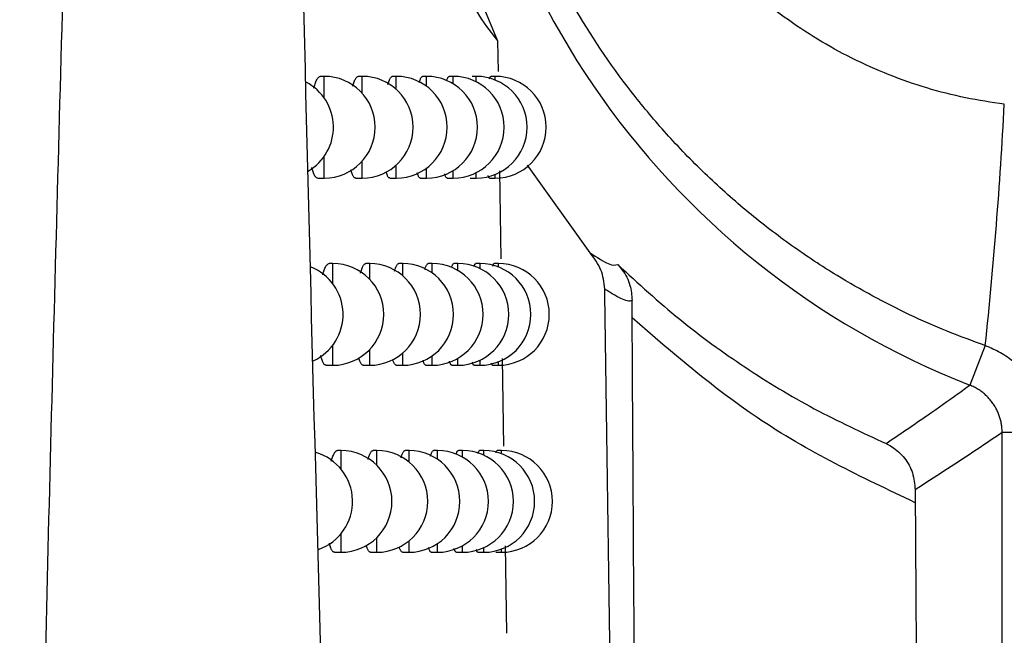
# Model space of a CAD drawing. Header units: millimetres. Extents: x -0.201 to 0.721, y -0.195 to 0.483.
# Tile 55 of 188: x 0.16853 to 0.17821, y 0.06443 to 0.07048. Entities that reach past the tile are written whole.
import ezdxf

# ---------------------------------------------------------------- set-up
doc = ezdxf.new("R2010")
doc.units = ezdxf.units.MM

msp = doc.modelspace()

# ---------------------------------------------------------------- linework, layer by layer
at = {"color": 7, "linetype": 'Continuous', "lineweight": 25}
for p, q in [((0.172911, 0.071046), (0.173229, 0.070275)), ((0.173229, 0.070275), (0.173234, 0.069976)), ((0.171526, 0.069927), (0.171489, 0.069927)), ((0.171526, 0.069713), (0.171526, 0.069927)), ((0.171899, 0.069927), (0.171862, 0.069927)), ((0.171899, 0.069761), (0.171899, 0.069927)), ((0.172234, 0.069927), (0.172196, 0.069927)), ((0.172234, 0.069798), (0.172234, 0.069927)), ((0.172532, 0.069927), (0.172494, 0.069927)), ((0.172532, 0.069829), (0.172532, 0.069927)), ((0.172794, 0.069927), (0.172754, 0.069927)), ((0.172794, 0.069853), (0.172794, 0.069927)), ((0.173019, 0.069927), (0.172978, 0.069927)), ((0.173019, 0.069874), (0.173019, 0.069927)), ((0.173207, 0.069927), (0.173164, 0.069927)), ((0.173207, 0.069891), (0.173207, 0.069927)), ((0.171526, 0.068927), (0.171526, 0.069141)), ((0.171899, 0.068927), (0.171899, 0.069094)), ((0.172234, 0.068927), (0.172234, 0.069056)), ((0.172532, 0.068927), (0.172532, 0.069026)), ((0.174139, 0.068192), (0.173525, 0.069055)), ((0.171461, 0.068927), (0.171526, 0.068927)), ((0.171834, 0.068927), (0.171899, 0.068927)), ((0.17217, 0.068927), (0.172234, 0.068927)), ((0.17247, 0.068927), (0.172532, 0.068927)), ((0.172733, 0.068927), (0.172794, 0.068927)), ((0.172794, 0.068927), (0.172794, 0.069001)), ((0.172959, 0.068927), (0.173019, 0.068927)), ((0.173019, 0.068927), (0.173019, 0.068981)), ((0.173149, 0.068927), (0.173207, 0.068927)), ((0.173207, 0.068927), (0.173207, 0.068964)), ((0.173248, 0.068999), (0.173261, 0.068131)), ((0.17161, 0.068086), (0.171573, 0.068086)), ((0.17161, 0.067887), (0.17161, 0.068086)), ((0.171972, 0.068086), (0.171935, 0.068086)), ((0.171972, 0.067931), (0.171972, 0.068086)), ((0.172297, 0.068086), (0.172259, 0.068086)), ((0.172297, 0.067965), (0.172297, 0.068086)), ((0.172587, 0.068086), (0.172548, 0.068086)), ((0.172587, 0.067994), (0.172587, 0.068086)), ((0.17284, 0.068086), (0.1728, 0.068086)), ((0.17284, 0.068017), (0.17284, 0.068086)), ((0.173057, 0.068086), (0.173016, 0.068086)), ((0.173057, 0.068036), (0.173057, 0.068086)), ((0.173238, 0.068086), (0.173196, 0.068086)), ((0.173238, 0.068052), (0.173238, 0.068086)), ((0.17161, 0.067086), (0.17161, 0.067284)), ((0.178023, 0.067279), (0.177871, 0.06689)), ((0.171972, 0.067086), (0.171972, 0.067241)), ((0.172297, 0.067086), (0.172297, 0.067206)), ((0.172587, 0.067086), (0.172587, 0.067178)), ((0.171544, 0.067086), (0.17161, 0.067086)), ((0.171907, 0.067086), (0.171972, 0.067086)), ((0.172234, 0.067086), (0.172297, 0.067086)), ((0.172524, 0.067086), (0.172587, 0.067086)), ((0.172779, 0.067086), (0.17284, 0.067086)), ((0.17284, 0.067086), (0.17284, 0.067155)), ((0.172998, 0.067086), (0.173057, 0.067086)), ((0.173057, 0.067086), (0.173057, 0.067135)), ((0.173181, 0.067086), (0.173238, 0.067086)), ((0.173238, 0.067086), (0.173238, 0.06712)), ((0.173276, 0.067153), (0.173289, 0.066289)), ((0.178189, 0.048446), (0.178189, 0.066425)), ((0.178689, 0.066425), (0.178189, 0.066425)), ((0.171691, 0.066247), (0.171655, 0.066247)), ((0.171691, 0.066063), (0.171691, 0.066247)), ((0.172043, 0.066247), (0.172006, 0.066247)), ((0.172043, 0.066102), (0.172043, 0.066247)), ((0.172359, 0.066247), (0.172321, 0.066247)), ((0.172359, 0.066134), (0.172359, 0.066247)), ((0.172639, 0.066247), (0.1726, 0.066247)), ((0.172639, 0.066161), (0.172639, 0.066247)), ((0.172885, 0.066247), (0.172844, 0.066247)), ((0.172885, 0.066183), (0.172885, 0.066247)), ((0.173094, 0.066247), (0.173053, 0.066247)), ((0.173094, 0.066201), (0.173094, 0.066247)), ((0.173269, 0.066247), (0.173226, 0.066247)), ((0.173269, 0.066215), (0.173269, 0.066247)), ((0.171691, 0.065247), (0.171691, 0.065431)), ((0.172043, 0.065247), (0.172043, 0.065391)), ((0.172359, 0.065247), (0.172359, 0.065359)), ((0.171626, 0.065247), (0.171691, 0.065247)), ((0.171979, 0.065247), (0.172043, 0.065247)), ((0.172296, 0.065247), (0.172359, 0.065247)), ((0.172577, 0.065247), (0.172639, 0.065247)), ((0.172639, 0.065247), (0.172639, 0.065333)), ((0.172824, 0.065247), (0.172885, 0.065247)), ((0.172885, 0.065247), (0.172885, 0.065311)), ((0.173035, 0.065247), (0.173094, 0.065247)), ((0.173094, 0.065247), (0.173094, 0.065293)), ((0.173212, 0.065247), (0.173269, 0.065247)), ((0.173269, 0.065247), (0.173269, 0.065278)), ((0.173304, 0.065311), (0.173316, 0.06445))]:
    msp.add_line(p, q, dxfattribs=at)
for centre, radius, start, end in [((0.180786, 0.07435), 0.0080085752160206, 111.342022, 248.657978), ((0.171526, 0.069427), 0.0005, 0, 90), ((0.171899, 0.069427), 0.0005, 0, 90), ((0.172234, 0.069427), 0.0005, 0, 90), ((0.172532, 0.069427), 0.0005, 0, 90), ((0.172794, 0.069427), 0.0005, 0, 90), ((0.173019, 0.069427), 0.0005, 0, 90), ((0.173207, 0.069427), 0.0005, 0, 90), ((0.171116, 0.069427), 0.0005, 300.273729, 62.440688), ((0.134281, 0.071926), 0.0439885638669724, 353.936551, 357.038021), ((0.171526, 0.069427), 0.0005, 270, 0), ((0.171899, 0.069427), 0.0005, 270, 0), ((0.172234, 0.069427), 0.0005, 270, 0), ((0.172532, 0.069427), 0.0005, 270, 0), ((0.172794, 0.069427), 0.0005, 270, 0), ((0.173019, 0.069427), 0.0005, 270, 0), ((0.173207, 0.069427), 0.0005, 270, 0), ((0.171211, 0.067586), 0.0005, 294.439098, 68.836212), ((0.17161, 0.067586), 0.0005, 0, 90), ((0.171972, 0.067586), 0.0005, 0, 90), ((0.172297, 0.067586), 0.0005, 0, 90), ((0.172587, 0.067586), 0.0005, 0, 90), ((0.17284, 0.067586), 0.0005, 0, 90), ((0.173057, 0.067586), 0.0005, 0, 90), ((0.173238, 0.067586), 0.0005, 0, 90), ((0.17161, 0.067586), 0.0005, 270, 0), ((0.171972, 0.067586), 0.0005, 270, 0), ((0.172297, 0.067586), 0.0005, 270, 0), ((0.172587, 0.067586), 0.0005, 270, 0), ((0.17284, 0.067586), 0.0005, 270, 0), ((0.173057, 0.067586), 0.0005, 270, 0), ((0.173238, 0.067586), 0.0005, 270, 0), ((0.171304, 0.065747), 0.0005, 289.221475, 73.963823), ((0.171691, 0.065747), 0.0005, 0, 90), ((0.172043, 0.065747), 0.0005, 0, 90), ((0.172359, 0.065747), 0.0005, 0, 90), ((0.172639, 0.065747), 0.0005, 0, 90), ((0.172885, 0.065747), 0.0005, 0, 90), ((0.173094, 0.065747), 0.0005, 0, 90), ((0.173269, 0.065747), 0.0005, 0, 90), ((0.171691, 0.065747), 0.0005, 270, 0), ((0.172043, 0.065747), 0.0005, 270, 0), ((0.172359, 0.065747), 0.0005, 270, 0), ((0.172639, 0.065747), 0.0005, 270, 0), ((0.172885, 0.065747), 0.0005, 270, 0), ((0.173094, 0.065747), 0.0005, 270, 0), ((0.173269, 0.065747), 0.0005, 270, 0)]:
    msp.add_arc(centre, radius, start, end, dxfattribs=at)
for points, knots in [([(0.1709842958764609, 0.0990800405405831), (0.1709855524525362, 0.0982543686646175), (0.1709893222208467, 0.0957773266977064), (0.1710081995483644, 0.0916550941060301), (0.1710560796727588, 0.0857286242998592), (0.1711475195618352, 0.0788308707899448), (0.1713044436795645, 0.0709724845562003), (0.171479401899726, 0.0644485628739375), (0.1716432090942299, 0.0592436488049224), (0.1717350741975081, 0.0566488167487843), (0.1717810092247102, 0.0553513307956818)], [0, 0, 0, 0, 0.0561072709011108, 0.1683236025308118, 0.2805589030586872, 0.4602228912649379, 0.6399649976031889, 0.8199421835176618, 0.9099662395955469, 1, 1, 1, 1]), ([(0.1685315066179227, 0.0520012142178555), (0.1685903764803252, 0.055113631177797), (0.1687081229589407, 0.061338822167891), (0.1689970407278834, 0.0725703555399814), (0.1693907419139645, 0.0849555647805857), (0.1697302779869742, 0.0942317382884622), (0.1698864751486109, 0.0984990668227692)], [0, 0, 0, 0, 0.2011493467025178, 0.4023217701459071, 0.7250494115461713, 1, 1, 1, 1]), ([(0.1780232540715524, 0.0672791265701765), (0.177897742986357, 0.0673252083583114), (0.1775198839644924, 0.0674639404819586), (0.1770335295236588, 0.0676965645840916), (0.1765290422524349, 0.0679860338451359), (0.1761180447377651, 0.0682575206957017), (0.1756914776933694, 0.0685847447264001), (0.1752859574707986, 0.068944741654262), (0.1749141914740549, 0.0693262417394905), (0.1744657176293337, 0.0698563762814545), (0.1740776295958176, 0.0704242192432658), (0.1737531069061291, 0.0710242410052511), (0.1734031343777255, 0.0717919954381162), (0.1731600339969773, 0.0725991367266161), (0.1730025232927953, 0.0735901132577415), (0.1729641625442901, 0.0742593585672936), (0.172993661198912, 0.0749289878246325), (0.1730875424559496, 0.0757680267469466), (0.1732972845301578, 0.0765975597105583), (0.1736184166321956, 0.077390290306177), (0.173847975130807, 0.0778600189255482), (0.1741121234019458, 0.0783161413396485), (0.1744122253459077, 0.0787589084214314), (0.1747483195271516, 0.0791851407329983), (0.1751208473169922, 0.0795924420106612), (0.1755260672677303, 0.079974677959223), (0.1759655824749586, 0.0803313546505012), (0.1764364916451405, 0.0806581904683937), (0.1769394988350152, 0.080952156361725), (0.1774679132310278, 0.0812121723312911), (0.1778377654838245, 0.0813507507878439), (0.1780232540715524, 0.081420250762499)], [0, 0, 0, 0, 0.0216527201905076, 0.0651868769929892, 0.0870855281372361, 0.1158437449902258, 0.1448962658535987, 0.174098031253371, 0.2036047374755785, 0.231100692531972, 0.2865130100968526, 0.3146015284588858, 0.3415184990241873, 0.4231321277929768, 0.4499386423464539, 0.5040066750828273, 0.5313037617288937, 0.5584310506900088, 0.6406971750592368, 0.668668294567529, 0.6969167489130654, 0.7253053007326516, 0.7539790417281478, 0.7834863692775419, 0.813152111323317, 0.8433097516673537, 0.8736350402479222, 0.9047563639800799, 0.9360602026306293, 0.9679328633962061, 1, 1, 1, 1]), ([(0.1782105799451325, 0.0696525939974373), (0.1780833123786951, 0.0696718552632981), (0.1776971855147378, 0.0697302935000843), (0.1771933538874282, 0.0698856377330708), (0.1767146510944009, 0.0700986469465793), (0.1762558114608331, 0.0703519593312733), (0.1758305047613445, 0.0706622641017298), (0.1754500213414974, 0.0710224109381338), (0.1751013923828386, 0.07141283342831), (0.1748029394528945, 0.0718454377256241), (0.1745612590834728, 0.0723112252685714), (0.1743577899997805, 0.0727981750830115), (0.1742150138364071, 0.0733103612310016), (0.1741368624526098, 0.0738361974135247), (0.1741109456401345, 0.0742358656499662), (0.1741180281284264, 0.0746377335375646), (0.1741590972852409, 0.0750423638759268), (0.1742343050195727, 0.0754419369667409), (0.1743423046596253, 0.0758317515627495), (0.1744824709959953, 0.076211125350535), (0.1746565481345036, 0.0765816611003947), (0.1748608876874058, 0.0769334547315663), (0.1750919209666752, 0.0772626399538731), (0.1753481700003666, 0.0775691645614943), (0.1756332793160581, 0.0778560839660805), (0.1759399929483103, 0.0781149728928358), (0.1763717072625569, 0.0784201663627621), (0.1768386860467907, 0.0786687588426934), (0.1773495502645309, 0.0788606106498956), (0.1777668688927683, 0.0789783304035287), (0.1780622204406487, 0.0790238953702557), (0.1782105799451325, 0.0790467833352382)], [0, 0, 0, 0, 0.0283413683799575, 0.0859870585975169, 0.1153614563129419, 0.143703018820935, 0.201353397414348, 0.2307305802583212, 0.2590357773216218, 0.3165906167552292, 0.345903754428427, 0.374537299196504, 0.4327475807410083, 0.4623878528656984, 0.4915185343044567, 0.5208486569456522, 0.5508078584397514, 0.5809848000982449, 0.6102910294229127, 0.6398035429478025, 0.6699724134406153, 0.7003707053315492, 0.7293252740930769, 0.7584863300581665, 0.7883038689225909, 0.8183503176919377, 0.846810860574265, 0.9047122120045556, 0.9342235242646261, 0.9669594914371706, 1, 1, 1, 1]), ([(0.1728317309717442, 0.0709297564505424), (0.172833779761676, 0.0709253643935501), (0.1730001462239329, 0.0705687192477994), (0.1731153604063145, 0.0704210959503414), (0.1732291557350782, 0.070275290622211)], [0, 0, 0, 0, 0.0123149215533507, 1, 1, 1, 1]), ([(0.1714233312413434, 0.069812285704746), (0.1714237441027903, 0.0698139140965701), (0.1714264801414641, 0.0698247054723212), (0.171431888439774, 0.0698420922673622), (0.1714395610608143, 0.0698642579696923), (0.1714475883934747, 0.069883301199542), (0.1714558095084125, 0.0698991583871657), (0.1714641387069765, 0.069911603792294), (0.1714725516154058, 0.0699205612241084), (0.1714810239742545, 0.069926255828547), (0.1714866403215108, 0.0699269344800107), (0.1714894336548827, 0.0699272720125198)], [0, 0, 0, 0, 0.0212403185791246, 0.1407598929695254, 0.2610884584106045, 0.3839500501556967, 0.5076797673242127, 0.6291519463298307, 0.7514569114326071, 0.8763851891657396, 1, 1, 1, 1]), ([(0.1718061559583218, 0.0698297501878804), (0.1718072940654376, 0.0698340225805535), (0.171810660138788, 0.0698466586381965), (0.1718165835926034, 0.0698646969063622), (0.1718238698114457, 0.0698838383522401), (0.1718313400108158, 0.0698995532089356), (0.1718388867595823, 0.0699119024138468), (0.1718464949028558, 0.0699207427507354), (0.1718540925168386, 0.0699263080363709), (0.1718591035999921, 0.0699269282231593), (0.1718615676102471, 0.0699272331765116)], [0, 0, 0, 0, 0.0670657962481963, 0.1983542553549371, 0.3324231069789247, 0.4674464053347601, 0.5995802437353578, 0.7326224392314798, 0.8685272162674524, 0.9999999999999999, 0.9999999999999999, 0.9999999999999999, 0.9999999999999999]), ([(0.1721510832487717, 0.0698474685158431), (0.1721527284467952, 0.0698533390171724), (0.172156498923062, 0.0698667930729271), (0.1721626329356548, 0.0698841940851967), (0.1721693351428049, 0.069899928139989), (0.1721761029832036, 0.0699121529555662), (0.1721829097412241, 0.0699209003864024), (0.1721896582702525, 0.0699263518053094), (0.1721940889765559, 0.0699269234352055), (0.1721962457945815, 0.0699272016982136)], [0, 0, 0, 0, 0.1151364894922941, 0.2638706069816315, 0.4136706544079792, 0.5598452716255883, 0.7070271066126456, 0.8573840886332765, 1, 1, 1, 1]), ([(0.172458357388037, 0.0698654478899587), (0.1724602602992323, 0.0698718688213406), (0.1724641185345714, 0.069884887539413), (0.1724700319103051, 0.0699001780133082), (0.1724760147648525, 0.0699123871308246), (0.1724820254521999, 0.069921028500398), (0.1724879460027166, 0.0699263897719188), (0.1724918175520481, 0.0699269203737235), (0.1724936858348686, 0.0699271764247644)], [0, 0, 0, 0, 0.1660282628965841, 0.3366295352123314, 0.5026823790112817, 0.6698816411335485, 0.8406956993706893, 1, 1, 1, 1]), ([(0.1727282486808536, 0.0698836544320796), (0.1727283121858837, 0.069883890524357), (0.1727300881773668, 0.0698904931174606), (0.1727336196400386, 0.0699002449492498), (0.1727388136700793, 0.0699126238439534), (0.1727440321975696, 0.0699211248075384), (0.1727491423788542, 0.0699264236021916), (0.1727524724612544, 0.0699269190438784), (0.1727540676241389, 0.0699271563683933)], [0, 0, 0, 0, 0.007561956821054, 0.2114788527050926, 0.4095255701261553, 0.608941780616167, 0.8126768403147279, 1, 1, 1, 1]), ([(0.1731505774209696, 0.0699018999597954), (0.1731528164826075, 0.0699090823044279), (0.1731562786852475, 0.0699201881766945), (0.1731608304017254, 0.0699264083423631), (0.1731631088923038, 0.0699268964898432), (0.1731641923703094, 0.0699271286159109)], [0, 0, 0, 0, 0.4898209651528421, 0.757397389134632, 1, 1, 1, 1]), ([(0.171460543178, 0.0689276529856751), (0.1714598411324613, 0.0689275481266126), (0.1714562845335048, 0.0689270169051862), (0.1714500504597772, 0.0689297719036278), (0.1714419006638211, 0.0689359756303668), (0.1714339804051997, 0.0689460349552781), (0.1714262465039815, 0.0689597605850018), (0.1714188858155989, 0.06897693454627), (0.1714120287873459, 0.0689974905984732), (0.1714070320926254, 0.069014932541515), (0.1714044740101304, 0.0690265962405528), (0.1714038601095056, 0.0690293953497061)], [0, 0, 0, 0, 0.0331132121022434, 0.167753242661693, 0.2982223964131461, 0.4296054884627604, 0.5638897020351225, 0.6991851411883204, 0.828561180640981, 0.9588573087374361, 1, 1, 1, 1]), ([(0.1718339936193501, 0.068927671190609), (0.1718333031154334, 0.0689275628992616), (0.1718300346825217, 0.0689270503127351), (0.1718243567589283, 0.0689298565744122), (0.1718170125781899, 0.0689361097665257), (0.171809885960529, 0.068946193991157), (0.1718029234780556, 0.0689598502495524), (0.1717963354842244, 0.068977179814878), (0.1717912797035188, 0.0689931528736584), (0.1717886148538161, 0.0690042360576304), (0.1717878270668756, 0.0690075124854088)], [0, 0, 0, 0, 0.0407356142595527, 0.1928180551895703, 0.3400422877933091, 0.4882965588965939, 0.6398170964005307, 0.7924745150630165, 0.938650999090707, 1, 1, 1, 1]), ([(0.1721703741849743, 0.0689276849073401), (0.1721697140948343, 0.0689275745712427), (0.1721667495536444, 0.0689270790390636), (0.1721616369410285, 0.0689299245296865), (0.1721550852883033, 0.0689362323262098), (0.1721487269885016, 0.0689462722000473), (0.1721425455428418, 0.0689600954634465), (0.1721376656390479, 0.0689737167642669), (0.1721349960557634, 0.0689838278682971), (0.1721341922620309, 0.0689868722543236)], [0, 0, 0, 0, 0.0506242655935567, 0.2273594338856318, 0.3983128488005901, 0.570460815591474, 0.7463930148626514, 0.9236406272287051, 1, 1, 1, 1]), ([(0.1724699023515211, 0.0689276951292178), (0.1724692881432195, 0.0689275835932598), (0.1724666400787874, 0.0689271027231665), (0.1724621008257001, 0.0689299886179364), (0.1724563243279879, 0.0689363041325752), (0.1724507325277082, 0.068946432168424), (0.1724452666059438, 0.0689598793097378), (0.1724418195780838, 0.0689718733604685), (0.1724400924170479, 0.0689778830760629)], [0, 0, 0, 0, 0.0576772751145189, 0.2486666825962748, 0.4332931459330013, 0.6192080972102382, 0.8092011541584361, 1, 1, 1, 1]), ([(0.1727327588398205, 0.0689277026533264), (0.1727322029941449, 0.0689275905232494), (0.1727298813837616, 0.0689271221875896), (0.1727259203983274, 0.0689300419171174), (0.1727209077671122, 0.0689363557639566), (0.1727160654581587, 0.06894657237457), (0.1727121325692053, 0.0689573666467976), (0.1727099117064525, 0.0689661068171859), (0.172709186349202, 0.0689689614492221)], [0, 0, 0, 0, 0.0665452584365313, 0.2779407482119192, 0.4821960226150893, 0.6878750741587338, 0.8980566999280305, 1, 1, 1, 1]), ([(0.1731490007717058, 0.0689277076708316), (0.1731485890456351, 0.0689275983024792), (0.173146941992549, 0.0689271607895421), (0.1731444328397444, 0.0689297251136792), (0.1731406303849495, 0.0689366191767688), (0.1731379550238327, 0.0689425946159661), (0.1731363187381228, 0.0689506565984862), (0.1731362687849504, 0.068950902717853)], [0, 0, 0, 0, 0.0933518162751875, 0.3734410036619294, 0.5767075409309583, 0.9870775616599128, 1, 1, 1, 1]), ([(0.174282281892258, 0.0678374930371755), (0.1742754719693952, 0.0679007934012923), (0.1742615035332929, 0.0680306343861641), (0.1741803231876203, 0.0681371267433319), (0.1741387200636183, 0.0681917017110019)], [0, 0, 0, 0, 0.4875222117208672, 0.9999999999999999, 0.9999999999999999, 0.9999999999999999, 0.9999999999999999]), ([(0.1741387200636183, 0.0681917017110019), (0.1742057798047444, 0.0681484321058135), (0.174343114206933, 0.06805981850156), (0.174387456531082, 0.0680710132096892), (0.1744101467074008, 0.0680767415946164)], [0, 0, 0, 0, 0.4882952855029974, 1, 1, 1, 1]), ([(0.1715100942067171, 0.0679760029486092), (0.1715124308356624, 0.0679843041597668), (0.1715171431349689, 0.0680010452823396), (0.1715246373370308, 0.0680227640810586), (0.1715324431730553, 0.0680418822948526), (0.1715404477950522, 0.0680576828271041), (0.1715485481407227, 0.0680701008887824), (0.1715567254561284, 0.0680790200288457), (0.1715649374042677, 0.0680846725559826), (0.1715703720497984, 0.0680853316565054), (0.171573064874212, 0.0680856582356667)], [0, 0, 0, 0, 0.1212330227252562, 0.2444916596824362, 0.3703498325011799, 0.4970993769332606, 0.6214122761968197, 0.7465781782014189, 0.874431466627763, 1, 1, 1, 1]), ([(0.1718820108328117, 0.0679931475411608), (0.1718826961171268, 0.0679957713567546), (0.1718855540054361, 0.0680067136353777), (0.1718908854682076, 0.0680232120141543), (0.1718979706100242, 0.0680423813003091), (0.1719052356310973, 0.0680580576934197), (0.1719125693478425, 0.0680703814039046), (0.1719199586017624, 0.0680791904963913), (0.1719273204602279, 0.0680847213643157), (0.1719321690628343, 0.0680853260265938), (0.1719345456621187, 0.0680856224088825)], [0, 0, 0, 0, 0.042554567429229, 0.1774682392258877, 0.3152435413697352, 0.4540015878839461, 0.5896767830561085, 0.7262853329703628, 0.8658355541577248, 1, 1, 1, 1]), ([(0.1722168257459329, 0.0680105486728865), (0.172218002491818, 0.0680148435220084), (0.1722212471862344, 0.0680266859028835), (0.1722267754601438, 0.0680426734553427), (0.1722332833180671, 0.0680584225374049), (0.1722398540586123, 0.0680706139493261), (0.1722464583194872, 0.0680793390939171), (0.1722529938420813, 0.0680847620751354), (0.1722572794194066, 0.0680853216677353), (0.1722593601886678, 0.0680855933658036)], [0, 0, 0, 0, 0.0873981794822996, 0.2409869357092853, 0.3956781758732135, 0.5465216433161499, 0.6984050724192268, 0.8535671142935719, 1, 1, 1, 1]), ([(0.1725147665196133, 0.0680282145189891), (0.1725161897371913, 0.0680331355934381), (0.172519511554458, 0.06804462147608), (0.1725248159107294, 0.0680586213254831), (0.1725306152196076, 0.0680708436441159), (0.1725364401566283, 0.0680794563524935), (0.1725421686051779, 0.068084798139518), (0.1725459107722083, 0.0680853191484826), (0.1725477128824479, 0.0680855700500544)], [0, 0, 0, 0, 0.1330948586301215, 0.3106459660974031, 0.4833672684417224, 0.6572815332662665, 0.8349575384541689, 1, 1, 1, 1]), ([(0.1727760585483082, 0.06804613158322), (0.1727773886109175, 0.0680504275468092), (0.1727803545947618, 0.0680600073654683), (0.1727850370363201, 0.0680709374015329), (0.1727900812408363, 0.0680795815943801), (0.1727950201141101, 0.0680848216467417), (0.1727982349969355, 0.068085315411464), (0.1727997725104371, 0.0680855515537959)], [0, 0, 0, 0, 0.1696778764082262, 0.3783745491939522, 0.5885148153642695, 0.8032077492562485, 1, 1, 1, 1]), ([(0.1729982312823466, 0.0680557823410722), (0.1729985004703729, 0.0680567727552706), (0.1730015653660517, 0.0680680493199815), (0.1730061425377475, 0.068077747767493), (0.1730116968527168, 0.0680848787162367), (0.173014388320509, 0.0680853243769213), (0.173015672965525, 0.0680855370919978)], [0, 0, 0, 0, 0.0465751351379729, 0.5302907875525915, 0.77580649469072, 1, 1, 1, 1]), ([(0.1731827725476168, 0.068061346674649), (0.1731848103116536, 0.0680681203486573), (0.1731880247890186, 0.0680788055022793), (0.1731922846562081, 0.0680848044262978), (0.1731944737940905, 0.0680852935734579), (0.173195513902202, 0.0680855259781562)], [0, 0, 0, 0, 0.4761526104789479, 0.7511084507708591, 1, 1, 1, 1]), ([(0.1744101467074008, 0.0680767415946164), (0.1746117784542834, 0.0678918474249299), (0.1750157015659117, 0.0675214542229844), (0.1756633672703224, 0.0670554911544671), (0.1763388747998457, 0.0666440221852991), (0.1768115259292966, 0.0664258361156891), (0.1770481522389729, 0.0663166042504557)], [0, 0, 0, 0, 0.245113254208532, 0.4910283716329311, 0.7451903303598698, 1, 1, 1, 1]), ([(0.1744101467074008, 0.0680767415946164), (0.1744114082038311, 0.0680754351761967), (0.1744277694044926, 0.068058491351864), (0.174478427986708, 0.0679973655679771), (0.174538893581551, 0.0678820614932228), (0.1745480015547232, 0.0677750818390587), (0.1745522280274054, 0.0677254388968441)], [0, 0, 0, 0, 0.014229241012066, 0.1845486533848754, 0.6215971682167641, 0.9999999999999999, 0.9999999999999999, 0.9999999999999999, 0.9999999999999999]), ([(0.1745331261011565, 0.0493632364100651), (0.174532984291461, 0.0493785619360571), (0.1745322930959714, 0.0494532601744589), (0.1745282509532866, 0.0497654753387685), (0.1745121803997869, 0.0510730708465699), (0.1744808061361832, 0.0535222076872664), (0.1744361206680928, 0.0569425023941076), (0.1743869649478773, 0.0605619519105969), (0.1743360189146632, 0.0641924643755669), (0.1743001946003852, 0.066622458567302), (0.174282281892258, 0.0678374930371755)], [0, 0, 0, 0, 0.0025094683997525, 0.0122314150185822, 0.0511191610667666, 0.2165127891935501, 0.412354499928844, 0.6082082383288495, 0.8040980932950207, 0.9999999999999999, 0.9999999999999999, 0.9999999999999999, 0.9999999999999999]), ([(0.1745522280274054, 0.0677254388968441), (0.1745520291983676, 0.0677252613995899), (0.1745443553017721, 0.0677184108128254), (0.1745207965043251, 0.067713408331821), (0.1744627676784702, 0.0677306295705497), (0.174385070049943, 0.0677693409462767), (0.1743165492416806, 0.0678147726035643), (0.174282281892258, 0.0678374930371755)], [0, 0, 0, 0, 0.0067678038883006, 0.2612064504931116, 0.5157556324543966, 0.7578287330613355, 1, 1, 1, 1]), ([(0.1745526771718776, 0.0675512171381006), (0.1745524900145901, 0.0675865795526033), (0.1745521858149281, 0.0676440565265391), (0.174552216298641, 0.0677028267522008), (0.1745522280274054, 0.0677254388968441)], [0, 0, 0, 0, 0.6152448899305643, 1, 1, 1, 1]), ([(0.174669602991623, 0.0492686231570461), (0.1746691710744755, 0.0493338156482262), (0.1746670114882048, 0.0496597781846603), (0.1746577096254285, 0.0510292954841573), (0.1746351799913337, 0.0544259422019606), (0.1746012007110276, 0.0596715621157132), (0.1745717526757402, 0.0644027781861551), (0.1745558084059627, 0.0670344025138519), (0.1745526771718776, 0.0675512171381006)], [0, 0, 0, 0, 0.0107725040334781, 0.0538625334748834, 0.2262235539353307, 0.5709513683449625, 0.9157407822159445, 1, 1, 1, 1]), ([(0.1773351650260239, 0.0657345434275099), (0.1768075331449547, 0.0659848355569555), (0.1758322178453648, 0.0664474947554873), (0.1749552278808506, 0.0672039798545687), (0.1745526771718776, 0.0675512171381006)], [0, 0, 0, 0, 0.5409859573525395, 1, 1, 1, 1]), ([(0.1786488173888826, 0.0667060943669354), (0.1785983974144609, 0.0667795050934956), (0.1784973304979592, 0.0669266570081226), (0.178337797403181, 0.0670979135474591), (0.1781745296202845, 0.0672134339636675), (0.1780741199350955, 0.0672570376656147), (0.1780232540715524, 0.0672791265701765)], [0, 0, 0, 0, 0.3094695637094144, 0.6203322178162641, 0.8076666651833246, 1, 1, 1, 1]), ([(0.1715443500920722, 0.0670860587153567), (0.1715436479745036, 0.0670859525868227), (0.1715401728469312, 0.0670854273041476), (0.1715341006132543, 0.0670881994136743), (0.1715261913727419, 0.0670944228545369), (0.1715185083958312, 0.0671044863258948), (0.1715110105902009, 0.0671182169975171), (0.1715038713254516, 0.0671353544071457), (0.1714972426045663, 0.0671559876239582), (0.1714929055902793, 0.0671712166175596), (0.1714909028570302, 0.0671804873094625), (0.1714907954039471, 0.0671809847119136)], [0, 0, 0, 0, 0.0352533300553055, 0.1744861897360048, 0.3093568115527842, 0.445171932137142, 0.5839843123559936, 0.7238410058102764, 0.8576259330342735, 0.9923611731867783, 1, 1, 1, 1]), ([(0.1719072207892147, 0.0670860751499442), (0.1719065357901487, 0.0670859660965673), (0.1719033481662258, 0.0670854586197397), (0.1718978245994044, 0.0670882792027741), (0.171890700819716, 0.0670945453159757), (0.1718837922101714, 0.0671046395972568), (0.1718770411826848, 0.0671182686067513), (0.1718706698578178, 0.0671356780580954), (0.1718662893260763, 0.0671496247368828), (0.1718641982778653, 0.0671584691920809), (0.1718639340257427, 0.0671595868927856)], [0, 0, 0, 0, 0.0433379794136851, 0.2016720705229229, 0.3549049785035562, 0.509209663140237, 0.6669120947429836, 0.8257967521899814, 0.9779854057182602, 1, 1, 1, 1]), ([(0.1722338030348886, 0.0670860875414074), (0.1722331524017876, 0.0670859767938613), (0.1722302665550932, 0.0670854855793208), (0.1722252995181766, 0.0670883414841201), (0.1722189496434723, 0.0670946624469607), (0.1722127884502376, 0.0671046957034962), (0.1722068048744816, 0.0671185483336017), (0.172202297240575, 0.0671314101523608), (0.1721999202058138, 0.0671406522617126), (0.1721993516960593, 0.067142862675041)], [0, 0, 0, 0, 0.0524939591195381, 0.2328340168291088, 0.4072369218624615, 0.5828581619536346, 0.7623381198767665, 0.9431589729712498, 1, 1, 1, 1]), ([(0.1725243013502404, 0.067086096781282), (0.1725236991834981, 0.0670859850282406), (0.1725211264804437, 0.0670855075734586), (0.1725167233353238, 0.0670884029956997), (0.1725111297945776, 0.0670947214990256), (0.1725057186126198, 0.0671048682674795), (0.1725006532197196, 0.0671176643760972), (0.1724975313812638, 0.0671288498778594), (0.172496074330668, 0.0671340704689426)], [0, 0, 0, 0, 0.0597955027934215, 0.2554708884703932, 0.4445969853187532, 0.6350426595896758, 0.8296640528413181, 0.9999999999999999, 0.9999999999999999, 0.9999999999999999, 0.9999999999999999]), ([(0.1727788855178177, 0.0670861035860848), (0.1727783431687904, 0.067085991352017), (0.1727760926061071, 0.0670855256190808), (0.1727722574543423, 0.0670884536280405), (0.1727674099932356, 0.0670947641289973), (0.1727627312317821, 0.0671050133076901), (0.1727591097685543, 0.0671151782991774), (0.1727571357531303, 0.0671231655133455), (0.172756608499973, 0.0671252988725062)], [0, 0, 0, 0, 0.0688278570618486, 0.2856120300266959, 0.4950496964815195, 0.7059469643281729, 0.9214593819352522, 1, 1, 1, 1]), ([(0.1729976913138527, 0.0670861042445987), (0.172997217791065, 0.0670859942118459), (0.1729952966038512, 0.0670855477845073), (0.1729923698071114, 0.0670881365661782), (0.1729879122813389, 0.0670948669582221), (0.1729841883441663, 0.0671028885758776), (0.1729817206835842, 0.0671137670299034), (0.1729810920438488, 0.0671165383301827)], [0, 0, 0, 0, 0.0813805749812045, 0.3301790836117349, 0.5107715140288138, 0.8753684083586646, 1, 1, 1, 1]), ([(0.173180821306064, 0.0670861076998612), (0.1731804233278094, 0.0670859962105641), (0.1731788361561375, 0.0670855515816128), (0.1731764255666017, 0.067088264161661), (0.1731728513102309, 0.0670943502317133), (0.173170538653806, 0.067102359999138), (0.1731690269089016, 0.067107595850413)], [0, 0, 0, 0, 0.0975668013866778, 0.3891048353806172, 0.6006680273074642, 1, 1, 1, 1]), ([(0.1770481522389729, 0.0663166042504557), (0.1771863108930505, 0.0664103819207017), (0.1774234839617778, 0.0665713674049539), (0.1776975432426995, 0.0667649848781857), (0.177833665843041, 0.0668631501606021), (0.1778713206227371, 0.0668903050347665)], [0, 0, 0, 0, 0.5023277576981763, 0.8623319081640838, 1, 1, 1, 1]), ([(0.1781893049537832, 0.0664246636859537), (0.1781889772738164, 0.0664384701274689), (0.1781883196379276, 0.066466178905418), (0.1781829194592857, 0.0665078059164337), (0.1781741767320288, 0.0665493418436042), (0.1781618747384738, 0.0665898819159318), (0.1781463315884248, 0.0666289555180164), (0.1781276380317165, 0.0666665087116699), (0.1781055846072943, 0.0667027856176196), (0.1780805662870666, 0.0667369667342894), (0.1780529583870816, 0.0667686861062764), (0.1780228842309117, 0.0667979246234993), (0.177990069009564, 0.0668248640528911), (0.177953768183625, 0.0668497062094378), (0.1779142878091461, 0.066872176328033), (0.1778856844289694, 0.0668842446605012), (0.1778713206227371, 0.0668903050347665)], [0, 0, 0, 0, 0.0691405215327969, 0.1387612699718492, 0.2098971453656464, 0.2815567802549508, 0.35068913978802, 0.4203021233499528, 0.4914312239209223, 0.563084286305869, 0.6322137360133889, 0.7018237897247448, 0.7729494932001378, 0.8445988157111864, 0.9219619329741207, 1, 1, 1, 1]), ([(0.1781893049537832, 0.0664246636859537), (0.1780931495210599, 0.0663594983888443), (0.1778083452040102, 0.0661664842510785), (0.1775235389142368, 0.0659832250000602), (0.1773348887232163, 0.0658618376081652)], [0, 0, 0, 0, 0.3376192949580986, 0.9999999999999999, 0.9999999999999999, 0.9999999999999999, 0.9999999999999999]), ([(0.1770481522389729, 0.0663166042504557), (0.1770499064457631, 0.0663157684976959), (0.1770694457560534, 0.0663064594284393), (0.1771369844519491, 0.0662684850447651), (0.1772342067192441, 0.0661792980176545), (0.1773185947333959, 0.0660305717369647), (0.177329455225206, 0.0659181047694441), (0.1773348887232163, 0.0658618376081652)], [0, 0, 0, 0, 0.0104896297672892, 0.1168392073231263, 0.4170130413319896, 0.7083319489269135, 1, 1, 1, 1]), ([(0.1715948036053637, 0.0661423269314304), (0.1715966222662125, 0.0661489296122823), (0.1716007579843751, 0.0661639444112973), (0.1716075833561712, 0.0661841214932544), (0.1716151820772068, 0.0662032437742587), (0.1716229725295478, 0.0662190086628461), (0.1716308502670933, 0.0662313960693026), (0.1716387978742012, 0.0662402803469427), (0.1716467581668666, 0.0662458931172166), (0.1716520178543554, 0.0662465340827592), (0.1716546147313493, 0.0662468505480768)], [0, 0, 0, 0, 0.0993077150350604, 0.2258302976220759, 0.3550259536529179, 0.4851386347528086, 0.6126296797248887, 0.7409962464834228, 0.8721215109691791, 1, 1, 1, 1]), ([(0.1719559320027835, 0.066159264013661), (0.1719561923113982, 0.0661602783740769), (0.1719585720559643, 0.0661695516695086), (0.1719633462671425, 0.0661845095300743), (0.1719702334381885, 0.0662037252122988), (0.1719772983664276, 0.0662193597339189), (0.1719844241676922, 0.066231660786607), (0.1719916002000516, 0.066240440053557), (0.171998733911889, 0.0662459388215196), (0.1720034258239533, 0.0662465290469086), (0.1720057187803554, 0.0662468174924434)], [0, 0, 0, 0, 0.0170325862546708, 0.1557121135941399, 0.2973374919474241, 0.439974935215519, 0.5793332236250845, 0.7196508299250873, 0.8629922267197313, 0.9999999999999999, 0.9999999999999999, 0.9999999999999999, 0.9999999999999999]), ([(0.1722808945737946, 0.0661763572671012), (0.1722816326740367, 0.0661791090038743), (0.1722843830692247, 0.0661893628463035), (0.1722893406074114, 0.0662039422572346), (0.1722956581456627, 0.0662197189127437), (0.1723020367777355, 0.0662318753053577), (0.1723084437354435, 0.0662405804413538), (0.1723147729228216, 0.0662459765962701), (0.1723189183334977, 0.066246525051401), (0.1723209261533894, 0.0662467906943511)], [0, 0, 0, 0, 0.0582058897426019, 0.2168935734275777, 0.3767220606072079, 0.5324737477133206, 0.6892997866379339, 0.8495130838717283, 0.9999999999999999, 0.9999999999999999, 0.9999999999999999, 0.9999999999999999]), ([(0.172569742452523, 0.0661937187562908), (0.1725707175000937, 0.0661971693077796), (0.1725735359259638, 0.0662071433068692), (0.1725782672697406, 0.0662198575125), (0.1725838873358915, 0.0662321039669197), (0.1725895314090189, 0.0662406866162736), (0.1725950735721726, 0.0662460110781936), (0.1725986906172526, 0.0662465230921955), (0.1726004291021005, 0.0662467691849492)], [0, 0, 0, 0, 0.0978434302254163, 0.2828215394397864, 0.4626736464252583, 0.6437684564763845, 0.8287820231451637, 1, 1, 1, 1]), ([(0.1728226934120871, 0.0662113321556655), (0.1728235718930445, 0.0662142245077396), (0.1728276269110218, 0.0662275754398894), (0.1728334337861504, 0.0662389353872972), (0.1728397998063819, 0.066246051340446), (0.1728429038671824, 0.0662465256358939), (0.1728443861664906, 0.0662467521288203)], [0, 0, 0, 0, 0.1224492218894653, 0.565218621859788, 0.7923764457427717, 1, 1, 1, 1]), ([(0.1730363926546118, 0.0662181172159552), (0.1730365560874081, 0.0662187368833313), (0.1730394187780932, 0.0662295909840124), (0.17304373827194, 0.0662389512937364), (0.1730490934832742, 0.0662460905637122), (0.1730516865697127, 0.0662465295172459), (0.1730529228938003, 0.0662467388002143)], [0, 0, 0, 0, 0.0298171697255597, 0.5222778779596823, 0.7722330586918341, 1, 1, 1, 1]), ([(0.1732142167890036, 0.0662235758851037), (0.173216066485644, 0.0662299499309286), (0.1732190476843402, 0.0662402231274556), (0.1732230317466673, 0.0662460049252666), (0.1732251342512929, 0.0662464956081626), (0.1732261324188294, 0.0662467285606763)], [0, 0, 0, 0, 0.4619714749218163, 0.7445700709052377, 1, 1, 1, 1]), ([(0.1773348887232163, 0.0658618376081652), (0.177334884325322, 0.0658287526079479), (0.1773348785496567, 0.0657853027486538), (0.1773351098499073, 0.0657443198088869), (0.1773351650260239, 0.0657345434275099)], [0, 0, 0, 0, 0.761452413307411, 1, 1, 1, 1]), ([(0.1773351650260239, 0.0657345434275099), (0.1773520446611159, 0.0629649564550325), (0.1773858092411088, 0.0574249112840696), (0.1774221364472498, 0.0519382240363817), (0.1774403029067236, 0.0491944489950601)], [0, 0, 0, 0, 0.4999213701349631, 1, 1, 1, 1]), ([(0.1716260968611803, 0.0652472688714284), (0.171625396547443, 0.065247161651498), (0.1716220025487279, 0.0652466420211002), (0.1716160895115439, 0.0652494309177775), (0.1716084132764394, 0.0652556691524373), (0.1716009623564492, 0.0652657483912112), (0.1715936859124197, 0.0652794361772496), (0.1715867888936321, 0.0652967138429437), (0.1715807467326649, 0.065315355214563), (0.1715772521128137, 0.065329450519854), (0.171575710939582, 0.0653356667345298)], [0, 0, 0, 0, 0.0375528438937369, 0.1819960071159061, 0.3218667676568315, 0.4627167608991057, 0.6066733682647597, 0.7517119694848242, 0.8905017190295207, 1, 1, 1, 1]), ([(0.1719786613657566, 0.065247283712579), (0.1719779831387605, 0.0652471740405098), (0.1719748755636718, 0.0652466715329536), (0.1719695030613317, 0.0652495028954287), (0.1719625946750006, 0.0652557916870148), (0.1719558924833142, 0.0652658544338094), (0.1719493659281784, 0.0652796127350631), (0.1719434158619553, 0.0652957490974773), (0.1719398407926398, 0.0653087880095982), (0.1719382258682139, 0.065314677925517)], [0, 0, 0, 0, 0.0461725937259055, 0.211558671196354, 0.3715748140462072, 0.5327098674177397, 0.6973912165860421, 0.8633060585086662, 1, 1, 1, 1]), ([(0.1722956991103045, 0.0652472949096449), (0.172295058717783, 0.0652471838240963), (0.1722922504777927, 0.0652466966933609), (0.1722874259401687, 0.0652495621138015), (0.1722812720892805, 0.0652558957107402), (0.1722753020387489, 0.0652659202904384), (0.172269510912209, 0.065279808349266), (0.1722653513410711, 0.0652919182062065), (0.1722632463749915, 0.0653003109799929), (0.172262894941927, 0.0653017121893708)], [0, 0, 0, 0, 0.0543591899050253, 0.2383751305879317, 0.416297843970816, 0.5954631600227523, 0.7785632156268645, 0.9630301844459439, 1, 1, 1, 1]), ([(0.1725774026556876, 0.065247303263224), (0.1725768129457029, 0.0652471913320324), (0.1725743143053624, 0.065246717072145), (0.1725700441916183, 0.0652496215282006), (0.1725646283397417, 0.0652559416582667), (0.1725593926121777, 0.0652661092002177), (0.1725547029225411, 0.0652782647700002), (0.1725518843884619, 0.0652886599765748), (0.1725506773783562, 0.0652931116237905)], [0, 0, 0, 0, 0.0619362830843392, 0.2624281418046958, 0.4561811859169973, 0.651285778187, 0.8506664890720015, 1, 1, 1, 1]), ([(0.1728239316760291, 0.0652473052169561), (0.1728234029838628, 0.0652471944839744), (0.1728212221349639, 0.0652467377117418), (0.1728175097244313, 0.0652496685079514), (0.1728128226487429, 0.0652559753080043), (0.1728083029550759, 0.0652662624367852), (0.1728049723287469, 0.065275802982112), (0.1728032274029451, 0.0652830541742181), (0.1728028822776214, 0.0652844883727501)], [0, 0, 0, 0, 0.0711453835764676, 0.2934738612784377, 0.5082452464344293, 0.7245131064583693, 0.9455120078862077, 1, 1, 1, 1]), ([(0.1730354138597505, 0.0652473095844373), (0.173034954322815, 0.0652471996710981), (0.1730330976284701, 0.0652467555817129), (0.1730302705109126, 0.0652493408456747), (0.1730259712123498, 0.0652561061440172), (0.1730225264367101, 0.0652636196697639), (0.1730202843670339, 0.0652737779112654), (0.1730198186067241, 0.0652758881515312)], [0, 0, 0, 0, 0.0842437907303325, 0.3403751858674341, 0.5262762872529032, 0.9015901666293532, 1, 1, 1, 1])]:
    msp.add_open_spline(points, degree=3, knots=knots, dxfattribs=at)

doc.saveas('drawing.dxf')
